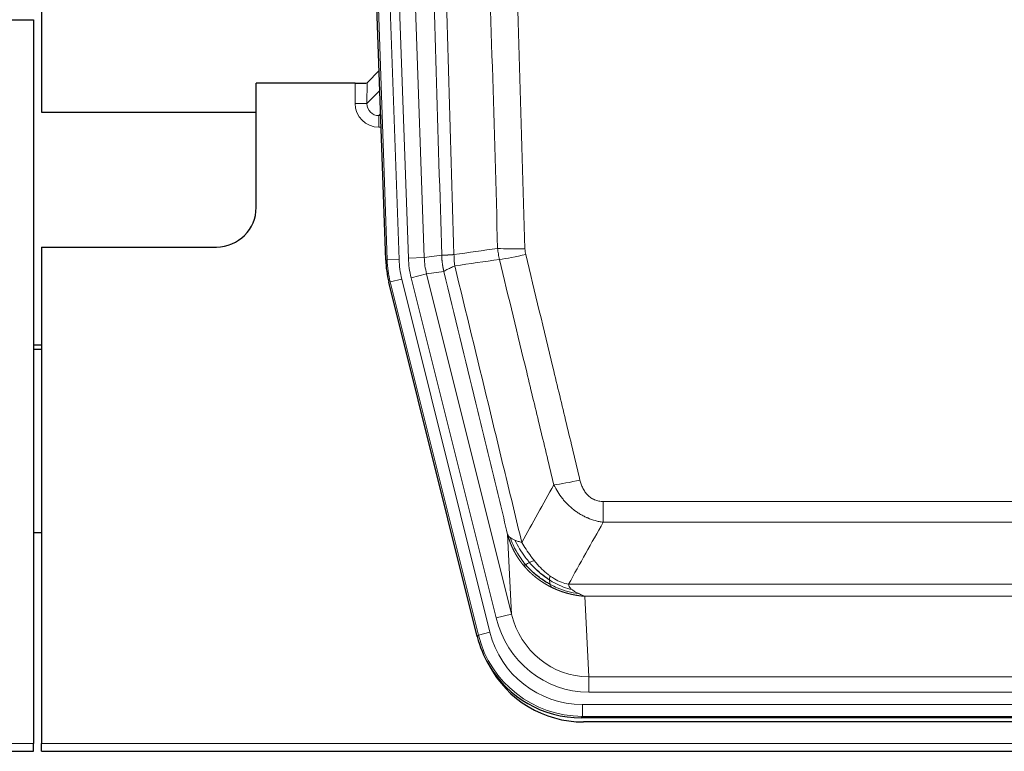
# Model space of a CAD drawing. Header units: millimetres. Extents: x 0 to 29700, y -16 to 21000.
# Tile 31 of 256: x 5543 to 5790, y 9272 to 9457. Entities that reach past the tile are written whole.
import ezdxf

# ---------------------------------------------------------------- set-up
doc = ezdxf.new("R2010")
doc.units = ezdxf.units.MM
doc.layers.add('1', color=7, linetype='Continuous', true_color=0xffffff)

msp = doc.modelspace()

# ---------------------------------------------------------------- linework, layer by layer
at = {"layer": '1', "color": 2, "linetype": 'Continuous', "lineweight": 25}
for p, q in [((5548.013, 9856.803), (5548.013, 9433.292)), ((5634.609, 9396.027), (5621.491, 9771.672)), ((5538.056, 9456.542), (5546.013, 9456.542)), ((5546.013, 9456.542), (5546.013, 9274.262)), ((5632.942, 9443.764), (5629.915, 9440.629)), ((5626.916, 9440.528), (5602.013, 9440.528)), ((5602.013, 9409.292), (5602.013, 9440.528)), ((5548.013, 9433.292), (5602.012, 9433.292)), ((5548.013, 9399.292), (5592.013, 9399.292)), ((5548.013, 9399.292), (5548.013, 9274.262)), ((5657.648, 9301.188), (5635.393, 9390.445)), ((5548.013, 9374.56), (5546.013, 9374.56)), ((5546.013, 9373.56), (5548.013, 9373.56)), ((5547.984, 9327.292), (5545.976, 9327.292)), ((5900.216, 9280.748), (5683.81, 9280.748)), ((5899.625, 9279.705), (5684.402, 9279.705)), ((5546.013, 9272.315), (5546.013, 9274.262)), ((5548.013, 9272.315), (5548.013, 9274.262)), ((5058.013, 9272.315), (5546.013, 9272.315)), ((5548.013, 9272.315), (6036.013, 9272.315))]:
    msp.add_line(p, q, dxfattribs=at)
at = {"layer": '1', "color": 4, "linetype": 'Continuous', "lineweight": 13}
for p, q in [((5634.982, 9396.08), (5621.872, 9771.523)), ((5624.866, 9771.627), (5637.977, 9396.184)), ((5627.257, 9770.685), (5640.324, 9396.514)), ((5631.249, 9770.824), (5644.316, 9396.653)), ((5626.906, 9435.48), (5626.916, 9440.528)), ((5629.915, 9440.629), (5629.904, 9435.398)), ((5629.904, 9435.398), (5633.118, 9438.726)), ((5633.324, 9432.833), (5632.897, 9432.391)), ((5632.897, 9432.391), (5632.897, 9429.471)), ((5632.897, 9432.391), (5633.339, 9432.391)), ((5632.897, 9429.471), (5633.441, 9429.471)), ((5644.316, 9396.653), (5648.692, 9397.268)), ((5634.609, 9396.027), (5634.982, 9396.08)), ((5637.977, 9396.184), (5634.982, 9396.08)), ((5640.324, 9396.514), (5644.316, 9396.653)), ((5641.021, 9391.552), (5644.897, 9392.519)), ((5649.249, 9393.13), (5644.897, 9392.519)), ((5644.897, 9392.519), (5666.249, 9306.881)), ((5635.767, 9390.498), (5635.393, 9390.445)), ((5638.674, 9391.222), (5635.767, 9390.498)), ((5657.941, 9301.563), (5635.767, 9390.498)), ((5638.674, 9391.222), (5660.848, 9302.288)), ((5662.373, 9305.914), (5641.021, 9391.552)), ((5689.342, 9329.994), (5689.342, 9335.235)), ((5689.342, 9335.235), (5894.684, 9335.235)), ((5894.684, 9329.994), (5689.342, 9329.994)), ((5666.249, 9306.881), (5665.291, 9326.936)), ((5680.61, 9314.375), (5903.416, 9314.375)), ((5684.723, 9311.345), (5685.692, 9291.066)), ((5899.303, 9311.345), (5684.723, 9311.345)), ((5662.373, 9305.914), (5666.249, 9306.881)), ((5657.648, 9301.188), (5657.941, 9301.563)), ((5660.848, 9302.288), (5657.941, 9301.563)), ((5685.692, 9287.202), (5685.692, 9291.066)), ((5685.692, 9291.066), (5898.335, 9291.066)), ((5898.335, 9287.202), (5685.692, 9287.202)), ((5684.103, 9281.123), (5684.103, 9284.119)), ((5684.103, 9284.119), (5899.923, 9284.119)), ((5684.103, 9281.123), (5683.81, 9280.748)), ((5899.923, 9281.123), (5684.103, 9281.123)), ((5058.013, 9274.262), (5546.013, 9274.262)), ((5548.013, 9274.262), (6036.013, 9274.262))]:
    msp.add_line(p, q, dxfattribs=at)
at = {"layer": '1', "color": 2, "linetype": 'Continuous', "lineweight": 25}
msp.add_arc((5592.013, 9409.292), 10, 270, 0, dxfattribs=at)
for centre, major_axis, ratio, start_param, end_param in [((5626.916, 9440.633), (-3, 0), 0.0349646, 1.5706703, 3.1078402), ((5661.629, 9396.978, 0), (26.774, 3.763), 0.9986144, 3.0370169, 3.2461684), ((5683.868, 9307.785, 0), (16.66, 21.323), 0.9977958, 2.4794378, 2.7643876), ((5684.427, 9306.721), (16.639, 21.297), 0.9990195, 2.7203481, 3.8043419), ((5683.868, 9307.785, 0), (16.66, 21.323), 0.9977958, 2.7643876, 3.8037475)]:
    msp.add_ellipse(centre, major_axis=major_axis, ratio=ratio, start_param=start_param, end_param=end_param, dxfattribs=at)
at = {"layer": '1', "color": 4, "linetype": 'Continuous', "lineweight": 13}
for centre, major_axis, ratio, start_param, end_param in [((5632.909, 9435.48), (-3.237, -5.067), 0.9977321, 5.2798208, 6.8506171), ((5626.906, 9435.402), (-3, 0.006), 0.0261769, 3.175273, 4.7124429), ((5632.909, 9435.402), (-1.726, -2.474), 0.9943829, 5.3201387, 6.890935), ((5669.646, 9399.973), (-9.996, -0.288), 0.1133347, 0.8101184, 1.5675278), ((5669.834, 9398.567), (-9.719, -2.353), 0.1107863, 0.7983441, 1.5439815), ((5661.995, 9397.03), (-26.766, -3.762), 0.9989218, 6.1786096, 6.387761), ((5661.995, 9397.03, 0), (23.799, 3.345), 0.9986144, 3.0370169, 3.2461684), ((5664.342, 9397.36), (-23.799, -3.345), 0.9986144, 6.1786096, 6.387761), ((5664.342, 9397.36), (-19.844, -2.789), 0.9980617, 6.1786096, 6.387761), ((5683.495, 9341.993), (-9.722, -2.342), 0.1329353, 0.7958322, 1.5387903), ((5685.612, 9312.049, 0), (1.185, -24.82), 0.9658521, 4.9157844, 6.2370968), ((5685.612, 9312.049), (1.001, -20.961), 0.9530564, 4.9157844, 6.2370968), ((5684.154, 9308.152), (-16.651, -21.313), 0.9982842, 5.6210305, 6.9453401), ((5684.154, 9308.152, 0), (14.809, 18.954), 0.9977958, 2.4794378, 3.8037475)]:
    msp.add_ellipse(centre, major_axis=major_axis, ratio=ratio, start_param=start_param, end_param=end_param, dxfattribs=at)
for points, knots in [([(5639.553, 9770.233), (5640.124, 9754.678), (5641.252, 9723.568), (5642.897, 9676.904), (5643.963, 9645.793), (5644.752, 9622.461), (5645.143, 9610.794), (5645.594, 9597.184), (5645.787, 9591.351), (5645.915, 9587.462), (5645.979, 9585.517), (5646.298, 9575.796), (5646.677, 9564.132), (5647.115, 9550.53), (5647.302, 9544.701), (5647.426, 9540.815), (5647.488, 9538.872), (5648.044, 9521.39), (5649.017, 9490.333), (5650.427, 9443.823), (5651.336, 9412.865), (5651.782, 9397.399)], [0, 0, 0, 0, 0.125, 0.25, 0.375, 0.375, 0.4375, 0.46875, 0.484375, 0.484375, 0.5, 0.5, 0.5625, 0.59375, 0.609375, 0.609375, 0.625, 0.625, 0.75, 0.875, 1, 1, 1, 1]), ([(5648.692, 9397.268), (5648.248, 9412.679), (5647.342, 9443.524), (5645.935, 9489.866), (5644.965, 9520.809), (5644.41, 9538.229), (5644.349, 9540.164), (5644.225, 9544.036), (5644.039, 9549.844), (5643.602, 9563.397), (5643.223, 9575.018), (5642.906, 9584.705), (5642.842, 9586.642), (5642.714, 9590.517), (5642.522, 9596.329), (5642.072, 9609.891), (5641.682, 9621.516), (5640.896, 9644.764), (5639.832, 9675.763), (5638.191, 9722.26), (5637.067, 9753.258), (5636.497, 9768.757)], [0, 0, 0, 0, 0.125, 0.25, 0.375, 0.375, 0.390625, 0.390625, 0.40625, 0.4375, 0.5, 0.5, 0.515625, 0.515625, 0.53125, 0.5625, 0.625, 0.625, 0.75, 0.875, 1, 1, 1, 1]), ([(5662.779, 9398.954), (5662.34, 9414.173), (5661.449, 9444.635), (5660.527, 9475.144), (5659.824, 9498.044), (5659.588, 9505.681), (5659.111, 9520.959), (5658.871, 9528.602), (5658.145, 9551.537), (5657.653, 9566.834), (5657.029, 9585.964), (5656.903, 9589.79), (5656.652, 9597.442), (5656.273, 9608.92), (5655.89, 9620.398), (5655.118, 9643.354), (5654.074, 9673.963), (5652.465, 9719.878), (5651.363, 9750.488), (5650.804, 9765.794)], [0, 0, 0, 0, 0.125, 0.25, 0.25, 0.3125, 0.3125, 0.375, 0.375, 0.5, 0.5, 0.53125, 0.53125, 0.5625, 0.625, 0.625, 0.75, 0.875, 1, 1, 1, 1]), ([(5657.688, 9766.137), (5658.245, 9750.813), (5659.346, 9720.164), (5660.953, 9674.192), (5661.996, 9643.545), (5662.766, 9620.56), (5663.149, 9609.068), (5663.527, 9597.575), (5663.779, 9589.914), (5663.904, 9586.083), (5664.527, 9566.929), (5665.019, 9551.613), (5665.744, 9528.649), (5665.984, 9520.997), (5666.46, 9505.7), (5666.695, 9498.054), (5667.398, 9475.125), (5668.318, 9444.577), (5669.208, 9414.077), (5669.646, 9398.839)], [0, 0, 0, 0, 0.125, 0.25, 0.375, 0.375, 0.4375, 0.46875, 0.46875, 0.5, 0.5, 0.625, 0.625, 0.6875, 0.6875, 0.75, 0.75, 0.875, 1, 1, 1, 1]), ([(5648.692, 9397.268), (5648.693, 9397.268), (5648.695, 9397.268), (5648.698, 9397.268), (5648.702, 9397.268), (5648.705, 9397.267), (5648.709, 9397.267), (5648.713, 9397.267), (5648.717, 9397.266), (5648.722, 9397.266), (5648.727, 9397.266), (5648.732, 9397.266), (5648.737, 9397.265), (5648.743, 9397.265), (5648.749, 9397.265), (5648.755, 9397.265), (5648.761, 9397.264), (5648.768, 9397.264), (5648.775, 9397.264), (5648.782, 9397.264), (5648.789, 9397.264), (5648.797, 9397.263), (5648.804, 9397.263), (5648.813, 9397.263), (5648.821, 9397.263), (5648.83, 9397.263), (5648.838, 9397.263), (5648.848, 9397.262), (5648.857, 9397.262), (5648.867, 9397.262), (5648.876, 9397.262), (5648.887, 9397.262), (5648.897, 9397.262), (5648.908, 9397.262), (5648.918, 9397.262), (5648.93, 9397.262), (5648.941, 9397.262), (5648.953, 9397.262), (5648.964, 9397.262), (5648.977, 9397.262), (5648.989, 9397.262), (5649.002, 9397.262), (5649.014, 9397.262), (5649.028, 9397.262), (5649.041, 9397.262), (5649.054, 9397.262), (5649.068, 9397.262), (5649.082, 9397.262), (5649.097, 9397.262), (5649.111, 9397.262), (5649.126, 9397.262), (5649.141, 9397.262), (5649.156, 9397.262), (5649.172, 9397.262), (5649.188, 9397.263), (5649.204, 9397.263), (5649.22, 9397.263), (5649.237, 9397.263), (5649.253, 9397.263), (5649.27, 9397.264), (5649.288, 9397.264), (5649.305, 9397.264), (5649.323, 9397.264), (5649.341, 9397.265), (5649.359, 9397.265), (5649.377, 9397.265), (5649.396, 9397.265), (5649.415, 9397.266), (5649.434, 9397.266), (5649.453, 9397.266), (5649.473, 9397.267), (5649.493, 9397.267), (5649.513, 9397.268), (5649.533, 9397.268), (5649.554, 9397.268), (5649.575, 9397.269), (5649.602, 9397.269), (5649.636, 9397.27), (5649.676, 9397.271), (5649.718, 9397.272), (5649.76, 9397.274), (5649.804, 9397.275), (5649.848, 9397.276), (5649.892, 9397.278), (5649.938, 9397.28), (5649.984, 9397.282), (5650.032, 9397.284), (5650.079, 9397.286), (5650.128, 9397.288), (5650.178, 9397.29), (5650.228, 9397.292), (5650.279, 9397.295), (5650.33, 9397.298), (5650.383, 9397.3), (5650.436, 9397.303), (5650.49, 9397.306), (5650.544, 9397.309), (5650.6, 9397.313), (5650.656, 9397.316), (5650.713, 9397.32), (5650.77, 9397.323), (5650.828, 9397.327), (5650.887, 9397.331), (5650.947, 9397.335), (5651.007, 9397.339), (5651.068, 9397.343), (5651.13, 9397.348), (5651.192, 9397.352), (5651.255, 9397.357), (5651.319, 9397.362), (5651.383, 9397.367), (5651.448, 9397.372), (5651.513, 9397.377), (5651.579, 9397.382), (5651.646, 9397.388), (5651.714, 9397.393), (5651.759, 9397.397), (5651.782, 9397.399)], [0, 0, 0, 0, 0.0066687, 0.0133374, 0.0200061, 0.0266746, 0.0333432, 0.0400116, 0.0466801, 0.0533484, 0.0600168, 0.066685, 0.0733532, 0.0800214, 0.0866895, 0.0933575, 0.1000255, 0.1066935, 0.1133614, 0.1200292, 0.126697, 0.1333647, 0.1400324, 0.1467001, 0.1533676, 0.1600352, 0.1667026, 0.1733701, 0.1800374, 0.1867047, 0.193372, 0.2000392, 0.2067064, 0.2133735, 0.2200405, 0.2267075, 0.2333745, 0.2400414, 0.2467082, 0.253375, 0.2600418, 0.2667085, 0.2733751, 0.2800417, 0.2867082, 0.2933747, 0.3000412, 0.3067075, 0.3133739, 0.3200401, 0.3267064, 0.3333725, 0.3400387, 0.3467047, 0.3533708, 0.3600367, 0.3667026, 0.3733685, 0.3800343, 0.3867001, 0.3933658, 0.4000315, 0.4066971, 0.4133626, 0.4200281, 0.4266936, 0.433359, 0.4400243, 0.4466896, 0.4533549, 0.4600201, 0.4666852, 0.4733503, 0.4800154, 0.4866804, 0.4933453, 0.5000102, 0.5125098, 0.5250093, 0.5375088, 0.5500082, 0.5625077, 0.5750071, 0.5875066, 0.600006, 0.6125054, 0.6250049, 0.6375043, 0.6500037, 0.6625032, 0.6750026, 0.6875021, 0.7000016, 0.7125011, 0.7250006, 0.7375001, 0.7499997, 0.7624993, 0.7749989, 0.7874985, 0.7999982, 0.812498, 0.8249977, 0.8374975, 0.8499974, 0.8624973, 0.8749972, 0.8874972, 0.8999973, 0.9124974, 0.9249976, 0.9374978, 0.9499981, 0.9624985, 0.9749989, 0.9874994, 1, 1, 1, 1]), ([(5649.249, 9393.13), (5649.244, 9393.151), (5649.233, 9393.193), (5649.218, 9393.257), (5649.203, 9393.323), (5649.188, 9393.389), (5649.173, 9393.457), (5649.157, 9393.526), (5649.142, 9393.597), (5649.126, 9393.669), (5649.111, 9393.742), (5649.096, 9393.816), (5649.08, 9393.892), (5649.065, 9393.969), (5649.05, 9394.047), (5649.034, 9394.126), (5649.019, 9394.207), (5649.004, 9394.289), (5648.989, 9394.373), (5648.975, 9394.457), (5648.96, 9394.543), (5648.946, 9394.631), (5648.931, 9394.719), (5648.917, 9394.809), (5648.904, 9394.901), (5648.89, 9394.993), (5648.877, 9395.087), (5648.856, 9395.238), (5648.83, 9395.44), (5648.801, 9395.687), (5648.778, 9395.916), (5648.758, 9396.128), (5648.743, 9396.321), (5648.73, 9396.496), (5648.72, 9396.654), (5648.712, 9396.793), (5648.706, 9396.915), (5648.701, 9397.018), (5648.698, 9397.103), (5648.696, 9397.17), (5648.694, 9397.219), (5648.693, 9397.25), (5648.693, 9397.264), (5648.692, 9397.268)], [0, 0, 0, 0, 0.0155037, 0.0313049, 0.0474035, 0.0637997, 0.0804935, 0.097485, 0.1147743, 0.1323613, 0.1502462, 0.1684289, 0.1869096, 0.2056883, 0.224765, 0.2441397, 0.2638126, 0.2837835, 0.3040527, 0.32462, 0.3454856, 0.3666494, 0.3881116, 0.409872, 0.4319308, 0.454288, 0.4769435, 0.4998975, 0.5635611, 0.6228928, 0.6778927, 0.7285606, 0.7748966, 0.8169007, 0.8545729, 0.8879131, 0.9169214, 0.9415977, 0.9619421, 0.9779545, 0.989635, 0.9969835, 1, 1, 1, 1]), ([(5651.994, 9394.565), (5651.919, 9395.031), (5651.876, 9395.5), (5651.818, 9396.446), (5651.803, 9396.921), (5651.782, 9397.399)], [0, 0, 0, 0, 0.5, 0.5, 1, 1, 1, 1]), ([(5669.834, 9397.428), (5669.778, 9397.66), (5669.734, 9397.893), (5669.672, 9398.364), (5669.653, 9398.601), (5669.646, 9398.839)], [0, 0, 0, 0, 0.5, 0.5, 1, 1, 1, 1]), ([(5669.834, 9397.428), (5672.119, 9387.95), (5674.4, 9378.477), (5677.816, 9364.276), (5678.953, 9359.544), (5681.226, 9350.083), (5682.361, 9345.353), (5683.495, 9340.626)], [0, 0, 0, 0, 0.5, 0.5, 0.75, 0.75, 1, 1, 1, 1]), ([(5676.915, 9339.431), (5675.779, 9344.152), (5674.643, 9348.874), (5672.368, 9358.322), (5671.229, 9363.048), (5667.81, 9377.229), (5665.526, 9386.689), (5663.237, 9396.154)], [0, 0, 0, 0, 0.25, 0.25, 0.5, 0.5, 1, 1, 1, 1]), ([(5649.249, 9393.13), (5649.27, 9393.181), (5649.348, 9393.248), (5649.611, 9393.414), (5649.797, 9393.515), (5650.268, 9393.751), (5650.554, 9393.888), (5651.212, 9394.198), (5651.585, 9394.372), (5651.994, 9394.565)], [0, 0, 0, 0, 0.25, 0.25, 0.5, 0.5, 0.75, 0.75, 1, 1, 1, 1]), ([(5665.291, 9326.936), (5663.96, 9332.444), (5662.628, 9337.954), (5659.96, 9348.978), (5658.625, 9354.492), (5654.614, 9371.042), (5651.934, 9382.082), (5649.249, 9393.13)], [0, 0, 0, 0, 0.25, 0.25, 0.5, 0.5, 1, 1, 1, 1]), ([(5651.994, 9394.565), (5654.816, 9382.94), (5657.632, 9371.324), (5661.845, 9353.913), (5663.248, 9348.111), (5666.05, 9336.513), (5667.45, 9330.716), (5668.848, 9324.922)], [0, 0, 0, 0, 0.5, 0.5, 0.75, 0.75, 1, 1, 1, 1]), ([(5689.342, 9335.235), (5689.159, 9335.235), (5688.977, 9335.243), (5688.613, 9335.275), (5688.433, 9335.299), (5688.078, 9335.364), (5687.902, 9335.405), (5687.556, 9335.505), (5687.385, 9335.564), (5687.174, 9335.649), (5687.132, 9335.667), (5687.048, 9335.703), (5686.924, 9335.759), (5686.802, 9335.82), (5686.563, 9335.948), (5686.256, 9336.134), (5685.968, 9336.351), (5685.795, 9336.496), (5685.761, 9336.526), (5685.693, 9336.586), (5685.659, 9336.616), (5685.559, 9336.709), (5685.494, 9336.772), (5685.305, 9336.966), (5685.185, 9337.1), (5684.959, 9337.377), (5684.852, 9337.52), (5684.649, 9337.816), (5684.553, 9337.968), (5684.44, 9338.162), (5684.418, 9338.202), (5684.374, 9338.281), (5684.353, 9338.32), (5684.289, 9338.44), (5684.248, 9338.52), (5684.129, 9338.762), (5684.056, 9338.926), (5683.919, 9339.257), (5683.855, 9339.424), (5683.678, 9339.931), (5683.579, 9340.276), (5683.495, 9340.626)], [0, 0, 0, 0, 0.0625, 0.0625, 0.125, 0.125, 0.1875, 0.1875, 0.25, 0.25, 0.265625, 0.265625, 0.28125, 0.3125, 0.3125, 0.375, 0.4375, 0.4375, 0.453125, 0.453125, 0.46875, 0.46875, 0.5, 0.5, 0.5625, 0.5625, 0.625, 0.625, 0.6875, 0.6875, 0.703125, 0.703125, 0.71875, 0.71875, 0.75, 0.75, 0.8125, 0.8125, 0.875, 0.875, 1, 1, 1, 1]), ([(5689.342, 9329.994), (5689.007, 9330.043), (5688.674, 9330.102), (5688.011, 9330.241), (5687.682, 9330.32), (5686.707, 9330.591), (5686.069, 9330.813), (5685.366, 9331.11), (5685.288, 9331.143), (5685.133, 9331.212), (5685.056, 9331.247), (5684.824, 9331.354), (5684.671, 9331.428), (5684.217, 9331.656), (5683.622, 9331.98), (5683.049, 9332.341), (5682.628, 9332.627), (5682.419, 9332.773), (5682.214, 9332.924), (5682.077, 9333.026), (5682.01, 9333.078), (5681.404, 9333.547), (5680.896, 9333.996), (5680.177, 9334.712), (5679.944, 9334.959), (5679.606, 9335.339), (5679.495, 9335.467), (5679.276, 9335.728), (5679.169, 9335.86), (5678.642, 9336.527), (5678.253, 9337.081), (5677.539, 9338.228), (5677.212, 9338.821), (5676.915, 9339.431)], [0, 0, 0, 0, 0.0625, 0.0625, 0.125, 0.125, 0.25, 0.25, 0.265625, 0.265625, 0.28125, 0.28125, 0.3125, 0.3125, 0.375, 0.4375, 0.4375, 0.46875, 0.484375, 0.484375, 0.5, 0.5, 0.625, 0.625, 0.6875, 0.6875, 0.71875, 0.71875, 0.75, 0.75, 0.875, 0.875, 1, 1, 1, 1]), ([(5669.323, 9319.109), (5669.311, 9319.123), (5669.288, 9319.151), (5669.253, 9319.193), (5669.218, 9319.236), (5669.182, 9319.28), (5669.146, 9319.325), (5669.109, 9319.37), (5669.072, 9319.416), (5669.035, 9319.463), (5668.997, 9319.51), (5668.959, 9319.558), (5668.921, 9319.607), (5668.882, 9319.657), (5668.843, 9319.707), (5668.803, 9319.758), (5668.763, 9319.81), (5668.723, 9319.863), (5668.683, 9319.917), (5668.642, 9319.971), (5668.601, 9320.026), (5668.56, 9320.082), (5668.518, 9320.139), (5668.476, 9320.196), (5668.434, 9320.254), (5668.392, 9320.314), (5668.349, 9320.373), (5668.306, 9320.434), (5668.263, 9320.496), (5668.219, 9320.558), (5668.176, 9320.621), (5668.132, 9320.685), (5668.088, 9320.75), (5668.044, 9320.816), (5667.999, 9320.882), (5667.955, 9320.95), (5667.91, 9321.018), (5667.865, 9321.087), (5667.82, 9321.157), (5667.774, 9321.228), (5667.729, 9321.299), (5667.683, 9321.372), (5667.638, 9321.445), (5667.592, 9321.52), (5667.546, 9321.595), (5667.5, 9321.671), (5667.454, 9321.748), (5667.408, 9321.826), (5667.362, 9321.905), (5667.316, 9321.985), (5667.27, 9322.065), (5667.223, 9322.147), (5667.177, 9322.229), (5667.131, 9322.313), (5667.085, 9322.397), (5667.039, 9322.482), (5666.992, 9322.568), (5666.946, 9322.655), (5666.9, 9322.743), (5666.854, 9322.832), (5666.808, 9322.922), (5666.762, 9323.013), (5666.717, 9323.105), (5666.671, 9323.198), (5666.626, 9323.291), (5666.58, 9323.386), (5666.535, 9323.482), (5666.49, 9323.578), (5666.445, 9323.676), (5666.401, 9323.775), (5666.356, 9323.874), (5666.312, 9323.975), (5666.268, 9324.076), (5666.225, 9324.179), (5666.181, 9324.282), (5666.138, 9324.387), (5666.095, 9324.492), (5666.053, 9324.598), (5666.011, 9324.706), (5665.969, 9324.814), (5665.927, 9324.924), (5665.886, 9325.034), (5665.845, 9325.145), (5665.805, 9325.258), (5665.765, 9325.371), (5665.726, 9325.486), (5665.687, 9325.601), (5665.648, 9325.717), (5665.61, 9325.835), (5665.572, 9325.953), (5665.535, 9326.072), (5665.499, 9326.193), (5665.463, 9326.314), (5665.427, 9326.437), (5665.392, 9326.56), (5665.358, 9326.684), (5665.324, 9326.81), (5665.302, 9326.894), (5665.291, 9326.936)], [0, 0, 0, 0, 0.0060657, 0.012223, 0.0184718, 0.0248123, 0.0312443, 0.0377679, 0.0443831, 0.0510899, 0.0578883, 0.0647782, 0.0717598, 0.0788329, 0.0859977, 0.093254, 0.1006019, 0.1080414, 0.1155725, 0.1231952, 0.1309095, 0.1387154, 0.1466129, 0.1546019, 0.1626826, 0.1708549, 0.1791188, 0.1874742, 0.1959213, 0.20446, 0.2130903, 0.2218121, 0.2306256, 0.2395307, 0.2485274, 0.2576156, 0.2667955, 0.276067, 0.2854301, 0.2948848, 0.3044311, 0.314069, 0.3237985, 0.3336196, 0.3435324, 0.3535367, 0.3636326, 0.3738202, 0.3840993, 0.3944701, 0.4049324, 0.4154864, 0.426132, 0.4368691, 0.4476979, 0.4586183, 0.4696303, 0.480734, 0.4919292, 0.503216, 0.5145945, 0.5260645, 0.5376262, 0.5492795, 0.5610244, 0.5728609, 0.584789, 0.5968087, 0.60892, 0.621123, 0.6334175, 0.6458037, 0.6582815, 0.6708509, 0.6835119, 0.6962645, 0.7091087, 0.7220445, 0.735072, 0.748191, 0.7614017, 0.774704, 0.7880979, 0.8015834, 0.8151605, 0.8288293, 0.8425896, 0.8564416, 0.8703852, 0.8844204, 0.8985472, 0.9127656, 0.9270756, 0.9414773, 0.9559705, 0.9705554, 0.9852319, 1, 1, 1, 1]), ([(5665.291, 9326.936), (5665.348, 9326.793), (5665.431, 9326.656), (5665.644, 9326.394), (5665.775, 9326.27), (5665.93, 9326.153)], [0, 0, 0, 0, 0.5, 0.5, 1, 1, 1, 1]), ([(5669.813, 9319.339), (5669.378, 9319.85), (5668.968, 9320.379), (5667.438, 9322.561), (5666.543, 9324.34), (5665.93, 9326.153)], [0, 0, 0, 0, 0.25, 0.25, 1, 1, 1, 1]), ([(5665.93, 9326.153), (5666.087, 9326.028), (5666.267, 9325.909), (5666.671, 9325.685), (5666.895, 9325.579), (5667.141, 9325.481)], [0, 0, 0, 0, 0.5, 0.5, 1, 1, 1, 1]), ([(5670.799, 9319.866), (5670.427, 9320.298), (5670.071, 9320.743), (5668.71, 9322.561), (5667.839, 9324.016), (5667.141, 9325.481)], [0, 0, 0, 0, 0.25, 0.25, 1, 1, 1, 1]), ([(5667.141, 9325.481), (5667.387, 9325.375), (5667.653, 9325.275), (5668.223, 9325.088), (5668.527, 9325.002), (5668.848, 9324.922)], [0, 0, 0, 0, 0.5, 0.5, 1, 1, 1, 1]), ([(5672.023, 9320.315), (5671.724, 9320.685), (5671.434, 9321.063), (5670.307, 9322.593), (5669.541, 9323.782), (5668.848, 9324.922)], [0, 0, 0, 0, 0.25, 0.25, 1, 1, 1, 1]), ([(5669.323, 9319.109), (5669.359, 9319.116), (5669.401, 9319.13), (5669.507, 9319.176), (5669.569, 9319.207), (5669.695, 9319.274), (5669.751, 9319.305), (5669.813, 9319.339)], [0, 0, 0, 0, 0.375, 0.375, 0.75, 0.75, 1, 1, 1, 1]), ([(5676.326, 9313.627), (5676.304, 9313.638), (5676.26, 9313.659), (5676.194, 9313.692), (5676.128, 9313.725), (5676.062, 9313.759), (5675.996, 9313.793), (5675.93, 9313.827), (5675.863, 9313.861), (5675.797, 9313.896), (5675.731, 9313.931), (5675.664, 9313.966), (5675.598, 9314.002), (5675.531, 9314.038), (5675.465, 9314.075), (5675.398, 9314.111), (5675.332, 9314.148), (5675.265, 9314.186), (5675.198, 9314.223), (5675.131, 9314.261), (5675.065, 9314.3), (5674.998, 9314.338), (5674.931, 9314.377), (5674.864, 9314.417), (5674.797, 9314.456), (5674.73, 9314.496), (5674.663, 9314.536), (5674.596, 9314.577), (5674.529, 9314.618), (5674.462, 9314.66), (5674.395, 9314.701), (5674.328, 9314.743), (5674.261, 9314.786), (5674.194, 9314.828), (5674.127, 9314.871), (5674.059, 9314.915), (5673.992, 9314.959), (5673.925, 9315.003), (5673.858, 9315.047), (5673.791, 9315.092), (5673.724, 9315.137), (5673.657, 9315.183), (5673.59, 9315.229), (5673.523, 9315.275), (5673.456, 9315.322), (5673.389, 9315.369), (5673.322, 9315.416), (5673.255, 9315.464), (5673.188, 9315.512), (5673.121, 9315.561), (5673.054, 9315.609), (5672.987, 9315.659), (5672.92, 9315.708), (5672.853, 9315.758), (5672.787, 9315.809), (5672.72, 9315.859), (5672.653, 9315.91), (5672.587, 9315.962), (5672.52, 9316.014), (5672.454, 9316.066), (5672.387, 9316.119), (5672.321, 9316.172), (5672.255, 9316.225), (5672.188, 9316.279), (5672.122, 9316.333), (5672.056, 9316.387), (5671.99, 9316.442), (5671.924, 9316.498), (5671.858, 9316.553), (5671.792, 9316.61), (5671.727, 9316.666), (5671.661, 9316.723), (5671.595, 9316.78), (5671.53, 9316.838), (5671.465, 9316.896), (5671.399, 9316.954), (5671.334, 9317.013), (5671.269, 9317.072), (5671.204, 9317.132), (5671.14, 9317.192), (5671.075, 9317.252), (5671.01, 9317.313), (5670.946, 9317.375), (5670.882, 9317.436), (5670.817, 9317.498), (5670.753, 9317.561), (5670.689, 9317.624), (5670.625, 9317.687), (5670.562, 9317.75), (5670.498, 9317.814), (5670.435, 9317.879), (5670.372, 9317.944), (5670.309, 9318.009), (5670.246, 9318.075), (5670.183, 9318.141), (5670.12, 9318.207), (5670.058, 9318.274), (5669.996, 9318.342), (5669.934, 9318.409), (5669.872, 9318.478), (5669.81, 9318.546), (5669.748, 9318.615), (5669.687, 9318.684), (5669.626, 9318.754), (5669.565, 9318.824), (5669.504, 9318.895), (5669.443, 9318.966), (5669.383, 9319.037), (5669.343, 9319.085), (5669.323, 9319.109)], [0, 0, 0, 0, 0.0082024, 0.0164263, 0.0246716, 0.0329384, 0.0412265, 0.0495362, 0.0578672, 0.0662198, 0.0745938, 0.0829892, 0.0914062, 0.0998446, 0.1083045, 0.1167859, 0.1252887, 0.1338131, 0.1423589, 0.1509263, 0.1595151, 0.1681255, 0.1767574, 0.1854108, 0.1940858, 0.2027822, 0.2115002, 0.2202398, 0.2290008, 0.2377835, 0.2465876, 0.2554134, 0.2642606, 0.2731295, 0.2820199, 0.2909319, 0.2998654, 0.3088206, 0.3177973, 0.3267956, 0.3358154, 0.3448569, 0.35392, 0.3630047, 0.3721109, 0.3812388, 0.3903883, 0.3995594, 0.4087522, 0.4179665, 0.4272025, 0.4364601, 0.4457393, 0.4550402, 0.4643627, 0.4737069, 0.4830727, 0.4924601, 0.5018692, 0.5113, 0.5207524, 0.5302265, 0.5397222, 0.5492397, 0.5587788, 0.5683395, 0.577922, 0.5875261, 0.5971519, 0.6067994, 0.6164686, 0.6261595, 0.6358721, 0.6456064, 0.6553624, 0.6651401, 0.6749395, 0.6847606, 0.6946034, 0.704468, 0.7143542, 0.7242622, 0.734192, 0.7441434, 0.7541166, 0.7641115, 0.7741282, 0.7841666, 0.7942268, 0.8043087, 0.8144123, 0.8245377, 0.8346848, 0.8448538, 0.8550444, 0.8652568, 0.875491, 0.885747, 0.8960247, 0.9063242, 0.9166455, 0.9269886, 0.9373534, 0.9477401, 0.9581485, 0.9685787, 0.9790306, 0.9895044, 1, 1, 1, 1]), ([(5669.813, 9319.339), (5669.844, 9319.356), (5669.876, 9319.374), (5670.011, 9319.449), (5670.124, 9319.512), (5670.373, 9319.648), (5670.509, 9319.721), (5670.701, 9319.818), (5670.749, 9319.842), (5670.799, 9319.866)], [0, 0, 0, 0, 0.125, 0.125, 0.5, 0.5, 0.875, 0.875, 1, 1, 1, 1]), ([(5670.799, 9319.866), (5670.898, 9319.915), (5670.999, 9319.962), (5671.256, 9320.076), (5671.413, 9320.14), (5671.724, 9320.247), (5671.877, 9320.29), (5672.023, 9320.315)], [0, 0, 0, 0, 0.25, 0.25, 0.625, 0.625, 1, 1, 1, 1]), ([(5675.992, 9316.437), (5675.812, 9316.567), (5675.634, 9316.703), (5674.927, 9317.262), (5674.412, 9317.721), (5673.418, 9318.702), (5672.938, 9319.224), (5672.324, 9319.947), (5672.173, 9320.13), (5672.023, 9320.315)], [0, 0, 0, 0, 0.125, 0.125, 0.5, 0.5, 0.875, 0.875, 1, 1, 1, 1]), ([(5675.842, 9315.455), (5675.841, 9315.553), (5675.842, 9315.65), (5675.856, 9315.884), (5675.872, 9316.018), (5675.92, 9316.255), (5675.952, 9316.358), (5675.992, 9316.437)], [0, 0, 0, 0, 0.25, 0.25, 0.625, 0.625, 1, 1, 1, 1]), ([(5676.011, 9314.339), (5675.999, 9314.379), (5675.987, 9314.42), (5675.943, 9314.59), (5675.914, 9314.726), (5675.87, 9315.01), (5675.855, 9315.159), (5675.845, 9315.357), (5675.843, 9315.406), (5675.842, 9315.455)], [0, 0, 0, 0, 0.125, 0.125, 0.5, 0.5, 0.875, 0.875, 1, 1, 1, 1]), ([(5681.481, 9313.037), (5680.071, 9313.357), (5678.634, 9313.898), (5676.764, 9314.892), (5676.3, 9315.163), (5675.842, 9315.455)], [0, 0, 0, 0, 0.75, 0.75, 1, 1, 1, 1]), ([(5680.61, 9314.375), (5679.39, 9314.588), (5678.214, 9315.053), (5676.72, 9315.934), (5676.353, 9316.176), (5675.992, 9316.437)], [0, 0, 0, 0, 0.75, 0.75, 1, 1, 1, 1]), ([(5676.326, 9313.627), (5676.292, 9313.685), (5676.253, 9313.754), (5676.171, 9313.916), (5676.128, 9314.009), (5676.061, 9314.183), (5676.035, 9314.259), (5676.011, 9314.339)], [0, 0, 0, 0, 0.375, 0.375, 0.75, 0.75, 1, 1, 1, 1]), ([(5683.152, 9312.037), (5681.38, 9312.26), (5679.55, 9312.742), (5677.177, 9313.748), (5676.589, 9314.029), (5676.011, 9314.339)], [0, 0, 0, 0, 0.75, 0.75, 1, 1, 1, 1]), ([(5684.723, 9311.345), (5684.701, 9311.347), (5684.657, 9311.35), (5684.59, 9311.356), (5684.524, 9311.361), (5684.457, 9311.367), (5684.39, 9311.373), (5684.324, 9311.379), (5684.257, 9311.385), (5684.19, 9311.392), (5684.122, 9311.399), (5684.055, 9311.406), (5683.988, 9311.413), (5683.92, 9311.42), (5683.853, 9311.428), (5683.785, 9311.435), (5683.717, 9311.443), (5683.649, 9311.452), (5683.581, 9311.46), (5683.513, 9311.469), (5683.445, 9311.477), (5683.377, 9311.487), (5683.308, 9311.496), (5683.24, 9311.505), (5683.171, 9311.515), (5683.103, 9311.525), (5683.034, 9311.535), (5682.965, 9311.546), (5682.896, 9311.556), (5682.827, 9311.567), (5682.758, 9311.578), (5682.689, 9311.589), (5682.62, 9311.601), (5682.55, 9311.613), (5682.481, 9311.625), (5682.412, 9311.637), (5682.342, 9311.649), (5682.272, 9311.662), (5682.203, 9311.675), (5682.133, 9311.688), (5682.063, 9311.702), (5681.993, 9311.715), (5681.923, 9311.729), (5681.853, 9311.743), (5681.782, 9311.758), (5681.712, 9311.772), (5681.642, 9311.787), (5681.571, 9311.802), (5681.501, 9311.818), (5681.43, 9311.833), (5681.36, 9311.849), (5681.289, 9311.865), (5681.218, 9311.881), (5681.148, 9311.898), (5681.077, 9311.915), (5681.006, 9311.932), (5680.935, 9311.949), (5680.864, 9311.967), (5680.793, 9311.985), (5680.722, 9312.003), (5680.65, 9312.021), (5680.579, 9312.04), (5680.508, 9312.059), (5680.436, 9312.078), (5680.365, 9312.097), (5680.293, 9312.117), (5680.222, 9312.137), (5680.15, 9312.157), (5680.079, 9312.177), (5680.007, 9312.198), (5679.935, 9312.219), (5679.864, 9312.24), (5679.792, 9312.262), (5679.72, 9312.284), (5679.648, 9312.306), (5679.576, 9312.328), (5679.504, 9312.35), (5679.432, 9312.373), (5679.36, 9312.397), (5679.288, 9312.42), (5679.216, 9312.444), (5679.144, 9312.468), (5679.072, 9312.492), (5679, 9312.516), (5678.928, 9312.541), (5678.856, 9312.566), (5678.783, 9312.592), (5678.711, 9312.617), (5678.639, 9312.643), (5678.567, 9312.669), (5678.494, 9312.696), (5678.422, 9312.723), (5678.35, 9312.75), (5678.277, 9312.777), (5678.205, 9312.805), (5678.133, 9312.833), (5678.06, 9312.861), (5677.988, 9312.889), (5677.916, 9312.918), (5677.843, 9312.947), (5677.771, 9312.977), (5677.699, 9313.006), (5677.626, 9313.036), (5677.554, 9313.066), (5677.482, 9313.097), (5677.409, 9313.128), (5677.337, 9313.159), (5677.264, 9313.19), (5677.192, 9313.222), (5677.12, 9313.254), (5677.048, 9313.287), (5676.975, 9313.319), (5676.903, 9313.352), (5676.831, 9313.385), (5676.758, 9313.419), (5676.686, 9313.453), (5676.614, 9313.487), (5676.542, 9313.521), (5676.47, 9313.556), (5676.398, 9313.591), (5676.35, 9313.615), (5676.326, 9313.627)], [0, 0, 0, 0, 0.007775, 0.0155603, 0.0233558, 0.0311618, 0.038978, 0.0468046, 0.0546416, 0.0624889, 0.0703466, 0.0782147, 0.0860931, 0.093982, 0.1018813, 0.109791, 0.1177112, 0.1256417, 0.1335828, 0.1415343, 0.1494962, 0.1574687, 0.1654516, 0.173445, 0.1814489, 0.1894634, 0.1974883, 0.2055238, 0.2135699, 0.2216264, 0.2296936, 0.2377713, 0.2458596, 0.2539585, 0.2620679, 0.270188, 0.2783187, 0.28646, 0.2946119, 0.3027745, 0.3109477, 0.3191316, 0.3273261, 0.3355314, 0.3437472, 0.3519738, 0.3602111, 0.3684591, 0.3767178, 0.3849872, 0.3932673, 0.4015582, 0.4098598, 0.4181722, 0.4264954, 0.4348293, 0.443174, 0.4515295, 0.4598958, 0.4682728, 0.4766607, 0.4850594, 0.493469, 0.5018893, 0.5103206, 0.5187626, 0.5272155, 0.5356793, 0.544154, 0.5526395, 0.561136, 0.5696433, 0.5781615, 0.5866906, 0.5952307, 0.6037817, 0.6123436, 0.6209165, 0.6295003, 0.638095, 0.6467007, 0.6553174, 0.6639451, 0.6725838, 0.6812334, 0.6898941, 0.6985657, 0.7072484, 0.7159421, 0.7246468, 0.7333625, 0.7420893, 0.7508272, 0.759576, 0.768336, 0.777107, 0.7858891, 0.7946823, 0.8034866, 0.812302, 0.8211284, 0.829966, 0.8388147, 0.8476746, 0.8565455, 0.8654276, 0.8743209, 0.8832252, 0.8921408, 0.9010675, 0.9100054, 0.9189544, 0.9279147, 0.9368861, 0.9458688, 0.9548626, 0.9638676, 0.9728839, 0.9819114, 0.9909501, 1, 1, 1, 1]), ([(5681.481, 9313.037), (5681.363, 9313.134), (5681.253, 9313.234), (5681.004, 9313.493), (5680.879, 9313.657), (5680.693, 9314.002), (5680.632, 9314.184), (5680.61, 9314.375)], [0, 0, 0, 0, 0.25, 0.25, 0.625, 0.625, 1, 1, 1, 1]), ([(5683.152, 9312.037), (5683.079, 9312.072), (5683.005, 9312.108), (5682.708, 9312.256), (5682.487, 9312.373), (5682.059, 9312.623), (5681.854, 9312.755), (5681.602, 9312.941), (5681.54, 9312.989), (5681.481, 9313.037)], [0, 0, 0, 0, 0.125, 0.125, 0.5, 0.5, 0.875, 0.875, 1, 1, 1, 1]), ([(5684.723, 9311.345), (5684.571, 9311.411), (5684.395, 9311.485), (5684.012, 9311.649), (5683.804, 9311.738), (5683.447, 9311.899), (5683.3, 9311.966), (5683.152, 9312.037)], [0, 0, 0, 0, 0.375, 0.375, 0.75, 0.75, 1, 1, 1, 1])]:
    msp.add_open_spline(points, degree=3, knots=knots, dxfattribs=at)
for points in [[(5651.782, 9397.399), (5655.447, 9397.919), (5659.112, 9398.438), (5662.779, 9398.954)], [(5663.237, 9396.154), (5663.125, 9396.614), (5662.936, 9397.54), (5662.819, 9398.48), (5662.779, 9398.954)], [(5663.237, 9396.154), (5659.489, 9395.627), (5655.741, 9395.097), (5651.994, 9394.565)], [(5668.848, 9324.922), (5671.522, 9329.763), (5674.211, 9334.599), (5676.915, 9339.431)], [(5689.342, 9329.994), (5686.414, 9324.793), (5683.503, 9319.587), (5680.61, 9314.375)]]:
    msp.add_open_spline(points, degree=3, dxfattribs=at)
at = {"layer": '1', "color": 2, "linetype": 'Continuous', "lineweight": 25}
for points in [[(5676.011, 9314.339), (5675.722, 9314.494), (5675.436, 9314.657), (5674.302, 9315.334), (5673.478, 9315.907), (5671.914, 9317.166), (5671.172, 9317.854), (5670.254, 9318.834), (5670.03, 9319.084), (5669.813, 9319.339)], [(5675.842, 9315.455), (5675.613, 9315.601), (5675.386, 9315.752), (5674.485, 9316.379), (5673.825, 9316.894), (5672.556, 9318.006), (5671.946, 9318.601), (5671.174, 9319.438), (5670.985, 9319.65), (5670.799, 9319.866)]]:
    msp.add_open_spline(points, degree=3, knots=[0, 0, 0, 0, 0.125, 0.125, 0.5, 0.5, 0.875, 0.875, 1, 1, 1, 1], dxfattribs=at)

doc.saveas('drawing.dxf')
